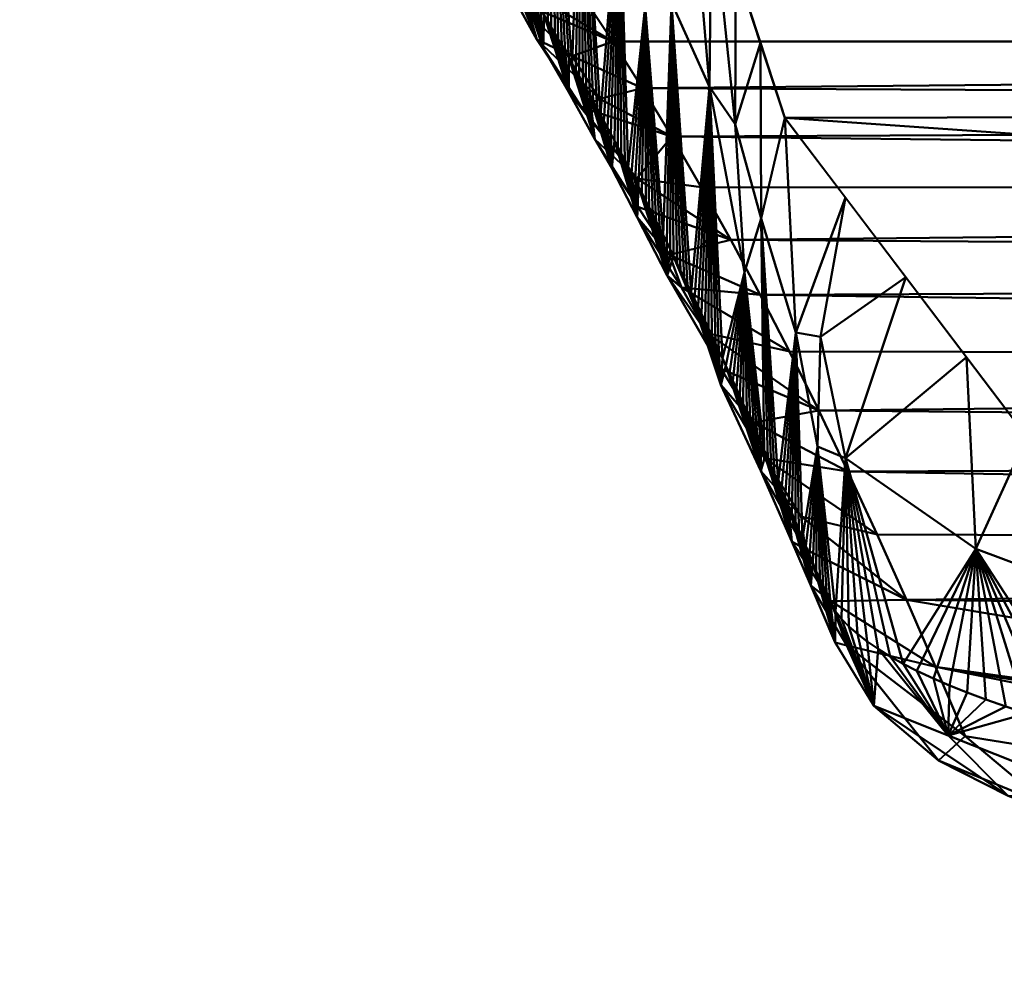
# Model space of a CAD drawing. Header units: millimetres. Extents: x -206 to 106, y -146 to 122.
# Tile 10 of 117: x -23 to -16, y -146 to -139. Entities that reach past the tile are written whole.
import ezdxf

# ---------------------------------------------------------------- set-up
doc = ezdxf.new("R2010")
doc.units = ezdxf.units.MM
doc.layers.add('A-GENM', color=13, linetype='Continuous', lineweight=30)

# ---------------------------------------------------------------- blocks, each defined once
blk = doc.blocks.new('MODEL - MODEL-3625-View 1')
at = {"layer": 'A-GENM', "lineweight": 40}
mesh = blk.add_polyface(dxfattribs=at)
corners = [(21.0471, -130.9147, -34.5946), (20.311, -132.2529, -43.0945), (19.5785, -133.8263, -51.5543), (18.8493, -135.6034, -59.9739), (18.1242, -137.5881, -68.3474), (17.4032, -139.7858, -76.6736), (15.7029, -142.1607, -84.8125), (8.6573, -143.6631, -89.5888), (0, -143.7024, -89.7103), (-8.6828, -143.6618, -89.5847), (-15.5924, -142.2165, -84.9949), (-17.3812, -139.8564, -76.9273), (-18.1061, -137.6404, -68.556), (-18.8357, -135.6387, -60.1313), (-19.5693, -133.8472, -51.6597), (-20.3065, -132.2621, -43.1474), (-21.0473, -130.9147, -34.5946)]
mesh.append_faces([[corners[k] for k in face] for face in [(10, 8, 9)]], dxfattribs={"vtx0": -1})
mesh.append_faces([[corners[k] for k in face] for face in [(15, 2, 14), (12, 5, 11)]], dxfattribs={"vtx0": -1, "vtx1": -1})
mesh.append_faces([[corners[k] for k in face] for face in [(8, 10, 6)]], dxfattribs={"vtx0": -1, "vtx1": -1, "vtx2": -1})
mesh.append_faces([[corners[k] for k in face] for face in [(12, 4, 5), (4, 12, 13)]], dxfattribs={"vtx0": -1, "vtx2": -1})
mesh.append_faces([[corners[k] for k in face] for face in [(0, 1, 16), (7, 8, 6)]], dxfattribs={"vtx1": -1})
mesh.append_faces([[corners[k] for k in face] for face in [(2, 3, 14), (1, 2, 15), (15, 16, 1), (13, 14, 3), (3, 4, 13), (5, 6, 11), (10, 11, 6)]], dxfattribs={"vtx1": -1, "vtx2": -1})
mesh = blk.add_polyface(dxfattribs=at)
corners = [(-19.8495, -134.5666, -48.4241), (-19.9379, -133.0547, -47.4035), (-19.7536, -133.4509, -49.5316), (-19.8074, -136.1492, -48.9104), (-19.835, -138.0229, -48.5922), (-19.8609, -137.9845, -48.2922), (-19.757, -138.1393, -49.492), (-19.783, -138.1003, -49.1921), (-19.6791, -138.2577, -50.3915), (-19.5859, -136.1085, -51.4678), (-19.7051, -138.218, -50.0917), (-19.7311, -138.1785, -49.7918), (-19.5753, -138.4186, -51.5905), (-19.6013, -138.378, -51.2908), (-18.8887, -137.5254, -59.52), (-19.0966, -137.5458, -57.119), (-19.1139, -136.1295, -56.919), (-19.5494, -138.4594, -51.8901), (-19.5234, -138.5004, -52.1898), (-19.4975, -138.5416, -52.4894), (-19.4715, -138.583, -52.789), (-19.2641, -138.9225, -55.1845), (-19.3015, -136.6119, -54.7529), (-19.2382, -138.9659, -55.4838), (-19.3419, -138.7935, -54.2864), (-19.3678, -138.751, -53.987), (-19.3159, -138.8363, -54.5858), (-19.29, -138.8793, -54.8852), (-19.3937, -138.7087, -53.6875), (-19.1863, -139.0534, -56.0823), (-19.2123, -139.0095, -55.7831), (-19.3859, -134.2951, -53.7776), (-19.1345, -139.1417, -56.6807), (-19.1604, -139.0974, -56.3815), (-19.0568, -139.2759, -57.5781), (-19.0827, -139.231, -57.279), (-19.1086, -139.1862, -56.9799), (-19.809, -138.0615, -48.8921), (-19.005, -139.3665, -58.1761), (-19.0309, -139.3211, -57.8771), (-19.4197, -138.6666, -53.3881), (-18.6056, -138.0668, -62.7888), (-18.7443, -139.8361, -61.1872), (-18.8357, -135.6387, -60.1313), (-18.6533, -136.1391, -62.2375), (-18.3818, -137.9032, -65.3731), (-18.4709, -136.6395, -64.3437), (-18.4138, -139.0317, -65.0042), (-19.0191, -135.1908, -58.0134), (-19.5693, -133.8472, -51.6597), (-19.2025, -134.7429, -55.8955), (-19.4456, -138.6247, -53.0885), (-18.2204, -139.0038, -67.2369), (-18.1062, -137.6404, -68.556), (-17.939, -139.6291, -70.4867), (-18.2886, -137.1399, -66.4498), (-19.6532, -138.2976, -50.6913), (-19.6272, -138.3377, -50.991), (-18.9533, -139.4579, -58.774), (-17.925, -138.1944, -70.6489)]
mesh.append_faces([[corners[k] for k in face] for face in [(6, 3, 11), (12, 9, 17), (19, 9, 20), (21, 22, 23), (26, 22, 27), (24, 22, 26), (27, 22, 21), (4, 3, 37), (32, 15, 36), (31, 9, 49), (51, 22, 40), (37, 3, 7), (56, 9, 57)]], dxfattribs={"vtx0": -1, "vtx1": -1})
mesh.append_faces([[corners[k] for k in face] for face in [(8, 3, 9), (14, 15, 16), (22, 15, 23), (9, 31, 22), (9, 0, 2), (41, 42, 14), (45, 41, 46), (41, 45, 47), (14, 16, 48), (43, 41, 14), (52, 53, 54), (9, 22, 51), (9, 3, 0), (22, 16, 15), (14, 58, 15), (52, 45, 55), (22, 50, 16), (45, 52, 47)]], dxfattribs={"vtx0": -1, "vtx1": -1, "vtx2": -1})
mesh.append_faces([[corners[k] for k in face] for face in [(0, 1, 2), (3, 4, 5), (3, 8, 10), (9, 12, 13), (9, 18, 17), (9, 19, 18), (22, 24, 25), (15, 32, 33), (15, 39, 34), (41, 43, 44), (45, 46, 55), (16, 50, 48), (54, 53, 59)]], dxfattribs={"vtx0": -1, "vtx2": -1})
mesh.append_faces([[corners[k] for k in face] for face in [(6, 7, 3), (10, 11, 3), (25, 28, 22), (29, 30, 15), (30, 23, 15), (34, 35, 15), (35, 36, 15), (33, 29, 15), (38, 39, 15), (28, 40, 22), (31, 50, 22), (2, 49, 9), (48, 43, 14), (51, 20, 9), (56, 8, 9), (13, 57, 9), (55, 53, 52), (44, 46, 41)]], dxfattribs={"vtx1": -1, "vtx2": -1})
mesh = blk.add_polyface(dxfattribs=at)
corners = [(23.0389, -135.69, 0.0072), (19.9376, -135.7394, 11.4814), (11.5074, -135.9782, 19.8753), (0, -136.1085, 22.9476), (-11.5074, -135.9782, 19.8754), (-19.9376, -135.7394, 11.4813), (-23.0389, -135.69, 0.0072), (-22.8189, -135.7222, -2.5268), (-22.599, -135.77, -5.0606), (-22.3791, -135.8334, -7.5941), (-22.1592, -135.9124, -10.1271), (-21.9393, -136.0071, -12.6595), (-21.7196, -136.1173, -15.1914), (-21.4998, -136.2431, -17.7225), (-21.2802, -136.3845, -20.2528), (-21.0606, -136.5415, -22.7822), (-20.8412, -136.714, -25.3106), (-20.6218, -136.9021, -27.8379), (-20.4025, -137.1058, -30.364), (-20.1833, -137.325, -32.8888), (-19.9643, -137.5598, -35.4122), (-19.7454, -137.8101, -37.9341), (-19.5266, -138.0759, -40.4545), (-19.3079, -138.3572, -42.9731), (-19.0894, -138.6541, -45.49), (-18.8711, -138.9664, -48.0051), (-18.653, -139.2943, -50.5182), (-18.435, -139.6376, -53.0292), (-18.2172, -139.9963, -55.5381), (-17.9996, -140.3705, -58.0448), (-17.7822, -140.7602, -60.5491), (-17.565, -141.1653, -63.051), (-17.3481, -141.5857, -65.5503), (-17.1313, -142.0216, -68.0471), (-16.9148, -142.4728, -70.5411), (-16.6986, -142.9394, -73.0324), (-16.4826, -143.4213, -75.5207), (-16.2668, -143.9185, -78.006), (-16.0491, -144.431, -80.4881), (-15.4374, -144.9434, -82.8955), (-14.183, -145.4147, -85.0501), (-12.3719, -145.8032, -86.7859), (-10.1358, -146.0706, -87.9604), (-7.6493, -146.1875, -88.469), (-5.0998, -146.1913, -88.4857), (-2.5499, -146.1913, -88.4856), (0, -146.1913, -88.4857), (3.923, -146.1914, -88.4858), (7.845, -146.1843, -88.4551), (11.5536, -145.9223, -87.3108), (14.4148, -145.3465, -84.7418), (15.9326, -144.5905, -81.2452), (16.3166, -143.8024, -77.4327), (16.6487, -143.0492, -73.6068), (16.9814, -142.3323, -69.774), (17.3147, -141.6518, -65.9346), (17.6486, -141.0076, -62.089), (17.9829, -140.4, -58.2375), (18.3177, -139.8288, -54.3804), (18.653, -139.2943, -50.5182), (18.9887, -138.7963, -46.651), (19.3247, -138.335, -42.7794), (19.6612, -137.9105, -38.9036), (19.998, -137.5226, -35.024), (20.335, -137.1716, -31.141), (20.6724, -136.8573, -27.2548), (21.01, -136.5799, -23.3658), (21.3478, -136.3393, -19.4743), (21.6858, -136.1356, -15.5808), (22.0239, -135.9688, -11.6856), (22.3621, -135.8389, -7.7889), (22.7005, -135.746, -3.8912)]
mesh.append_faces([[corners[k] for k in face] for face in [(43, 41, 42), (50, 48, 49)]], dxfattribs={"vtx0": -1})
mesh.append_faces([[corners[k] for k in face] for face in [(10, 70, 9), (13, 68, 12), (1, 5, 0), (71, 8, 70), (70, 10, 69), (62, 22, 61), (63, 21, 62), (61, 24, 60), (67, 14, 66), (65, 18, 64), (64, 19, 63), (23, 61, 22), (55, 33, 54), (53, 36, 52), (60, 25, 59), (58, 28, 57), (57, 30, 56), (56, 31, 55), (48, 50, 47), (52, 47, 51), (25, 60, 24)]], dxfattribs={"vtx0": -1, "vtx1": -1})
mesh.append_faces([[corners[k] for k in face] for face in [(46, 52, 36)]], dxfattribs={"vtx0": -1, "vtx1": -1, "vtx2": -1})
mesh.append_faces([[corners[k] for k in face] for face in [(71, 7, 8), (0, 6, 7), (68, 11, 12), (69, 10, 11), (67, 13, 14), (66, 15, 16), (66, 14, 15), (65, 17, 18), (63, 20, 21), (63, 19, 20), (64, 18, 19), (65, 16, 17), (62, 21, 22), (2, 4, 5), (7, 71, 0), (16, 65, 66), (59, 25, 26), (58, 27, 28), (59, 26, 27), (57, 29, 30), (55, 32, 33), (55, 31, 32), (56, 30, 31), (57, 28, 29), (53, 34, 35), (46, 36, 37), (53, 35, 36), (44, 38, 39), (43, 40, 41), (34, 53, 54), (27, 58, 59), (40, 43, 44)]], dxfattribs={"vtx0": -1, "vtx2": -1})
mesh.append_faces([[corners[k] for k in face] for face in [(3, 4, 2)]], dxfattribs={"vtx1": -1})
mesh.append_faces([[corners[k] for k in face] for face in [(5, 6, 0), (8, 9, 70), (1, 2, 5), (68, 69, 11), (23, 24, 61), (67, 68, 13), (39, 40, 44), (37, 38, 44), (33, 34, 54), (45, 46, 37), (46, 47, 52), (50, 51, 47), (44, 45, 37)]], dxfattribs={"vtx1": -1, "vtx2": -1})
mesh = blk.add_polyface(dxfattribs=at)
corners = [(-19.0966, -137.5458, -57.119), (-18.9791, -139.4121, -58.4751), (-19.005, -139.3665, -58.1761), (-18.8756, -139.5967, -59.6707), (-18.9015, -139.5502, -59.3718), (-18.8887, -137.5254, -59.52), (-18.9274, -139.504, -59.0729), (-18.7698, -139.7891, -60.8928), (-18.798, -139.7375, -60.567), (-18.7443, -139.8361, -61.1872), (-18.8239, -139.6903, -60.2683), (-18.6056, -138.0668, -62.7888), (-18.6933, -139.9305, -61.776), (-18.7188, -139.8832, -61.4816), (-17.7483, -139.9054, -72.6881), (-17.5564, -140.6029, -74.9048), (-17.6804, -140.9978, -73.4729), (-18.6423, -140.0259, -62.3646), (-18.6678, -139.9781, -62.0703), (-17.925, -138.1944, -70.6489), (-17.7437, -138.7484, -72.7417), (-18.8497, -139.6434, -59.9695), (-18.5659, -140.1705, -63.2473), (-18.5914, -140.1221, -62.9531), (-18.5404, -140.2191, -63.5414), (-18.4138, -139.0317, -65.0042), (-18.6168, -140.0739, -62.6588), (-18.464, -140.3663, -64.4237), (-18.4895, -140.317, -64.1296), (-18.2812, -140.7263, -66.5344), (-18.307, -140.6748, -66.2364), (-18.3845, -140.5215, -65.3421), (-18.4103, -140.4709, -65.0439), (-18.4386, -140.4157, -64.7177), (-18.515, -140.2679, -63.8355), (-18.2038, -140.8822, -67.4283), (-18.2296, -140.83, -67.1304), (-18.2204, -139.0038, -67.2369), (-18.1523, -140.9872, -68.024), (-18.178, -140.9345, -67.7261), (-18.2554, -140.778, -66.8324), (-18.0749, -141.1463, -68.9173), (-18.1007, -141.093, -68.6195), (-18.1265, -141.04, -68.3218), (-17.939, -139.6291, -70.4867), (-18.3329, -140.6235, -65.9383), (-18.0233, -141.2535, -69.5126), (-17.9976, -141.3074, -69.8102), (-17.946, -141.4159, -70.4053), (-17.9718, -141.3615, -70.1077), (-18.0491, -141.1998, -69.2149), (-17.8688, -141.5803, -71.2976), (-17.8945, -141.5253, -71.0002), (-17.9203, -141.4705, -70.7028), (-17.843, -141.6355, -71.595), (-18.3587, -140.5724, -65.6402), (-17.74, -141.8586, -72.784), (-17.7658, -141.8025, -72.4868), (-17.6886, -141.9715, -73.3783), (-17.7143, -141.9149, -73.0812), (-17.7915, -141.7466, -72.1896), (-17.8173, -141.691, -71.8923), (-17.5625, -139.3024, -74.8345), (-18.9533, -139.4579, -58.774), (-17.6628, -142.0282, -73.6754)]
mesh.append_faces([[corners[k] for k in face] for face in [(10, 5, 8), (22, 11, 24), (40, 37, 36), (38, 37, 43), (46, 44, 47), (53, 44, 52), (51, 44, 54), (55, 25, 45), (31, 25, 55), (58, 16, 64), (33, 25, 32)]], dxfattribs={"vtx0": -1, "vtx1": -1})
mesh.append_faces([[corners[k] for k in face] for face in [(14, 15, 16), (24, 11, 25), (41, 37, 44), (44, 16, 54), (44, 14, 16), (19, 14, 44), (25, 37, 29)]], dxfattribs={"vtx0": -1, "vtx1": -1, "vtx2": -1})
mesh.append_faces([[corners[k] for k in face] for face in [(0, 1, 2), (5, 9, 7), (11, 12, 13), (11, 13, 9), (14, 19, 20), (5, 10, 21), (11, 22, 23), (11, 23, 26), (25, 27, 28), (25, 29, 30), (25, 31, 32), (11, 26, 17), (5, 21, 3), (37, 38, 39), (37, 39, 35), (37, 41, 42), (44, 46, 50), (44, 53, 48), (44, 50, 41), (16, 58, 59), (16, 59, 56), (16, 60, 61), (25, 34, 24), (0, 63, 1)]], dxfattribs={"vtx0": -1, "vtx2": -1})
mesh.append_faces([[corners[k] for k in face] for face in [(3, 4, 5), (4, 6, 5), (7, 8, 5), (17, 18, 11), (18, 12, 11), (33, 27, 25), (28, 34, 25), (35, 36, 37), (42, 43, 37), (30, 45, 25), (48, 49, 44), (49, 47, 44), (51, 52, 44), (56, 57, 16), (57, 60, 16), (20, 62, 14), (61, 54, 16), (40, 29, 37), (6, 63, 5)]], dxfattribs={"vtx1": -1, "vtx2": -1})
mesh = blk.add_polyface(dxfattribs=at)
corners = [(-18.9791, -139.6686, -57.3582), (-19.169, -139.3396, -55.2697), (-19.1604, -139.0974, -56.3815), (-19.1863, -139.0534, -56.0823), (-19.1345, -139.1417, -56.6807), (-19.3678, -138.751, -53.987), (-19.2147, -139.2791, -53.438), (-19.3937, -138.7087, -53.6875), (-19.4456, -138.6247, -53.0885), (-19.4197, -138.6666, -53.3881), (-19.2123, -139.0095, -55.7831), (-19.2382, -138.9659, -55.4838), (-19.2641, -138.9225, -55.1845), (-19.3159, -138.8363, -54.5858), (-19.29, -138.8793, -54.8852), (-19.3419, -138.7935, -54.2864), (-18.9791, -139.4121, -58.4751), (-19.005, -139.3665, -58.1761), (-19.0309, -139.3211, -57.8771), (-19.0568, -139.2759, -57.5781), (-19.0827, -139.231, -57.279), (-19.378, -138.9824, -50.4226), (-19.5494, -138.4594, -51.8901), (-18.8711, -138.9664, -48.0051), (-19.0894, -138.6541, -45.4901), (-19.6703, -138.5383, -46.8254), (-19.1086, -139.1862, -56.9799), (-19.3079, -138.3572, -42.9731), (-19.7544, -138.3781, -44.9895), (-18.653, -139.2943, -50.5182), (-18.9545, -139.4022, -52.0821), (-18.435, -139.6376, -53.0292), (-19.4859, -138.7916, -48.6234), (-19.4975, -138.5416, -52.4894), (-19.4715, -138.583, -52.789), (-19.5234, -138.5004, -52.1898), (-18.7522, -139.717, -54.2914), (-18.8834, -139.7814, -56.1028)]
mesh.append_faces([[corners[k] for k in face] for face in [(5, 6, 7), (10, 1, 11), (11, 1, 12), (16, 0, 17), (18, 0, 19), (19, 0, 20), (27, 28, 24), (29, 30, 31), (35, 6, 22), (26, 0, 4), (23, 32, 29)]], dxfattribs={"vtx0": -1, "vtx1": -1})
mesh.append_faces([[corners[k] for k in face] for face in [(0, 1, 2), (6, 21, 22), (23, 25, 32), (5, 1, 6), (6, 36, 30), (29, 21, 30), (6, 30, 21), (30, 36, 31), (29, 32, 21), (37, 6, 1), (36, 6, 37)]], dxfattribs={"vtx0": -1, "vtx1": -1, "vtx2": -1})
mesh.append_faces([[corners[k] for k in face] for face in [(1, 3, 2), (0, 2, 4), (6, 8, 9), (6, 9, 7), (1, 13, 14), (1, 15, 13), (1, 5, 15), (0, 18, 17), (6, 33, 34), (6, 35, 33), (6, 34, 8)]], dxfattribs={"vtx0": -1, "vtx2": -1})
mesh.append_faces([[corners[k] for k in face] for face in [(14, 12, 1), (10, 3, 1), (23, 24, 25), (26, 20, 0)]], dxfattribs={"vtx1": -1, "vtx2": -1})
mesh = blk.add_polyface(dxfattribs=at)
corners = [(-17.1491, -143.209, -79.608), (-17.14, -142.288, -79.7132), (-17.1235, -143.2704, -79.9042), (-17.3011, -141.4456, -77.853), (-17.1188, -141.4775, -79.9592), (-17.5625, -139.3024, -74.8345), (-17.3813, -139.8564, -76.9273), (-17.5564, -140.6029, -74.9048), (-16.0396, -141.6265, -82.978), (-16.9343, -142.3739, -81.5384), (-16.4869, -141.0365, -80.9611), (-17.6804, -140.9978, -73.4729), (-17.56, -142.2574, -74.8633), (-17.5857, -142.1998, -74.5664), (-17.5343, -142.3153, -75.1601), (-17.6114, -142.1424, -74.2694), (-17.5086, -142.3733, -75.457), (-17.4829, -142.4316, -75.7538), (-17.6371, -142.0852, -73.9724), (-17.4315, -142.5488, -76.3472), (-17.3801, -142.6669, -76.9405), (-17.4058, -142.6077, -76.6439), (-17.4572, -142.4901, -76.0505), (-15.5924, -142.2165, -84.9949), (-14.3914, -143.6329, -86.5568), (-15.9696, -143.0455, -84.3341), (-17.3288, -142.7858, -77.5336), (-17.3544, -142.7263, -77.2371), (-17.3031, -142.8456, -77.8301), (-17.2774, -142.9056, -78.1265), (-17.2517, -142.9658, -78.4229), (-17.1748, -143.1479, -79.3118), (-17.0073, -143.5071, -81.0892), (-17.0442, -143.4509, -80.792), (-17.0979, -143.3319, -80.2003), (-17.0722, -143.3935, -80.4962), (-17.2004, -143.087, -79.0156), (-16.9074, -143.6188, -81.6775), (-16.9617, -143.563, -81.3841), (-16.8444, -143.6745, -81.9691), (-16.7726, -143.73, -82.2588), (-16.6923, -143.7852, -82.5463), (-16.6033, -143.8401, -82.8313), (-16.5059, -143.8946, -83.1135), (-16.1635, -144.0556, -83.9416), (-16.2814, -144.0045, -83.6792), (-16.033, -144.1082, -84.2105), (-15.7479, -144.2115, -84.7364), (-15.8944, -144.1602, -84.4755), (-17.2261, -143.0263, -78.7193), (-15.5936, -144.2621, -84.9929), (-15.4317, -144.312, -85.2447), (-15.2622, -144.3609, -85.4917), (-15.0852, -144.4091, -85.7336), (-14.9011, -144.4562, -85.9702), (-16.406, -143.9459, -83.3779), (-17.7483, -139.9054, -72.6881), (-16.9341, -140.4464, -78.9442), (-17.6628, -142.0282, -73.6754)]
mesh.append_faces([[corners[k] for k in face] for face in [(0, 1, 2), (8, 9, 10), (12, 11, 14), (16, 7, 17), (14, 7, 16), (18, 11, 15), (20, 3, 27), (34, 1, 35), (40, 9, 41), (41, 9, 42), (42, 9, 43), (49, 1, 36), (46, 25, 48), (51, 25, 52), (30, 1, 49), (10, 4, 57), (32, 9, 38)]], dxfattribs={"vtx0": -1, "vtx1": -1})
mesh.append_faces([[corners[k] for k in face] for face in [(3, 4, 1), (3, 19, 7), (23, 24, 25), (9, 4, 10), (1, 9, 32), (4, 9, 1), (3, 7, 6), (1, 30, 3), (25, 24, 53), (56, 5, 7), (43, 9, 25), (11, 7, 14), (4, 3, 57), (9, 8, 25)]], dxfattribs={"vtx0": -1, "vtx1": -1, "vtx2": -1})
mesh.append_faces([[corners[k] for k in face] for face in [(11, 12, 13), (3, 21, 19), (3, 28, 26), (3, 29, 28), (3, 30, 29), (1, 0, 31), (1, 34, 2), (1, 33, 35), (9, 37, 38), (25, 44, 45), (25, 46, 44), (25, 47, 48), (25, 51, 50), (25, 53, 52), (24, 54, 53), (3, 6, 57), (11, 18, 58), (25, 55, 43)]], dxfattribs={"vtx0": -1, "vtx2": -1})
mesh.append_faces([[corners[k] for k in face] for face in [(5, 6, 7), (13, 15, 11), (20, 21, 3), (19, 22, 7), (26, 27, 3), (22, 17, 7), (32, 33, 1), (31, 36, 1), (39, 37, 9), (40, 39, 9), (50, 47, 25), (45, 55, 25), (8, 23, 25)]], dxfattribs={"vtx1": -1, "vtx2": -1})
mesh = blk.add_polyface(dxfattribs=at)
corners = [(-18.9791, -139.6686, -57.3582), (-18.4764, -140.3074, -58.6287), (-18.8834, -139.7814, -56.1028), (-18.6597, -140.2304, -61.2688), (-18.6423, -140.0259, -62.3646), (-18.4733, -140.5926, -63.0175), (-18.6678, -139.9781, -62.0703), (-18.7855, -140.0151, -59.4436), (-18.8239, -139.6903, -60.2683), (-18.7698, -139.7891, -60.8928), (-18.7443, -139.8361, -61.1872), (-18.6933, -139.9305, -61.776), (-18.7188, -139.8832, -61.4816), (-18.4895, -140.317, -64.1296), (-18.515, -140.2679, -63.8355), (-18.5404, -140.2191, -63.5414), (-18.5659, -140.1705, -63.2473), (-18.5914, -140.1221, -62.9531), (-18.6168, -140.0739, -62.6588), (-18.9791, -139.4121, -58.4751), (-18.9533, -139.4579, -58.774), (-18.798, -139.7375, -60.567), (-18.8497, -139.6434, -59.9695), (-18.8756, -139.5967, -59.6707), (-18.9015, -139.5502, -59.3718), (-19.169, -139.3396, -55.2697), (-18.9274, -139.504, -59.0729), (-18.2172, -139.9964, -55.5381), (-18.435, -139.6376, -53.0292), (-18.7522, -139.717, -54.2914), (-18.464, -140.3663, -64.4237), (-18.4693, -140.5158, -60.9029), (-17.7822, -140.7602, -60.5491), (-17.9996, -140.3706, -58.0448), (-18.4386, -140.4157, -64.7177), (-18.2505, -141.0233, -65.7081)]
mesh.append_faces([[corners[k] for k in face] for face in [(6, 3, 11), (11, 3, 12), (13, 5, 14), (14, 5, 15), (16, 5, 17), (8, 7, 22), (27, 1, 33)]], dxfattribs={"vtx0": -1, "vtx1": -1})
mesh.append_faces([[corners[k] for k in face] for face in [(0, 1, 2), (3, 4, 5), (3, 7, 8), (0, 2, 25), (7, 3, 31), (0, 19, 7), (0, 7, 1), (27, 2, 1), (7, 31, 1), (5, 31, 3), (27, 29, 2), (32, 1, 31)]], dxfattribs={"vtx0": -1, "vtx1": -1, "vtx2": -1})
mesh.append_faces([[corners[k] for k in face] for face in [(3, 9, 10), (5, 18, 17), (5, 16, 15), (5, 4, 18), (7, 19, 20), (3, 8, 21), (7, 23, 22), (7, 24, 23), (1, 32, 33), (7, 20, 26), (3, 10, 12)]], dxfattribs={"vtx0": -1, "vtx2": -1})
mesh.append_faces([[corners[k] for k in face] for face in [(6, 4, 3), (26, 24, 7), (21, 9, 3), (27, 28, 29), (13, 30, 5), (30, 34, 35)]], dxfattribs={"vtx1": -1, "vtx2": -1})
mesh = blk.add_polyface(dxfattribs=at)
corners = [(-17.8527, -141.7147, -68.0237), (-18.1522, -140.9872, -68.024), (-18.1265, -141.04, -68.3218), (-18.178, -140.9345, -67.7261), (-18.2038, -140.8822, -67.4283), (-18.2505, -141.0233, -65.7081), (-17.8552, -141.8318, -70.1666), (-18.1007, -141.093, -68.6195), (-17.946, -141.4159, -70.4053), (-17.9203, -141.4705, -70.7028), (-17.9718, -141.3615, -70.1077), (-17.9976, -141.3074, -69.8102), (-18.0233, -141.2535, -69.5126), (-18.0491, -141.1998, -69.2149), (-18.0749, -141.1463, -68.9173), (-17.3481, -141.5857, -65.5504), (-18.1451, -141.1114, -64.4229), (-17.9548, -141.4494, -66.221), (-18.4386, -140.4157, -64.7177), (-18.4103, -140.4709, -65.0439), (-18.4733, -140.5926, -63.0175), (-18.464, -140.3663, -64.4237), (-18.3845, -140.5215, -65.3421), (-18.2296, -140.83, -67.1304), (-18.2554, -140.778, -66.8324), (-18.2812, -140.7263, -66.5344), (-18.3329, -140.6235, -65.9383), (-18.307, -140.6748, -66.2364), (-18.3587, -140.5724, -65.6402), (-17.7822, -140.7602, -60.5491), (-18.2353, -140.8705, -62.6346), (-17.565, -141.1653, -63.051), (-17.8688, -141.5803, -71.2976), (-17.843, -141.6355, -71.595), (-17.8945, -141.5253, -71.0002), (-18.4693, -140.5158, -60.9029)]
mesh.append_faces([[corners[k] for k in face] for face in [(3, 0, 4), (10, 6, 11), (12, 6, 13), (13, 6, 14), (14, 6, 7), (23, 5, 24), (24, 5, 25), (29, 30, 31), (7, 0, 2), (25, 5, 27)]], dxfattribs={"vtx0": -1, "vtx1": -1})
mesh.append_faces([[corners[k] for k in face] for face in [(4, 0, 5), (6, 0, 7), (15, 16, 17), (5, 20, 21), (20, 5, 16), (17, 5, 0), (35, 20, 30), (16, 31, 30), (16, 5, 17), (30, 20, 16), (35, 30, 29)]], dxfattribs={"vtx0": -1, "vtx1": -1, "vtx2": -1})
mesh.append_faces([[corners[k] for k in face] for face in [(0, 1, 2), (6, 8, 9), (5, 18, 19), (5, 26, 27), (5, 28, 26), (5, 22, 28), (5, 23, 4), (6, 32, 33), (6, 34, 32)]], dxfattribs={"vtx0": -1, "vtx2": -1})
mesh.append_faces([[corners[k] for k in face] for face in [(3, 1, 0), (12, 11, 6), (19, 22, 5), (10, 8, 6), (9, 34, 6), (15, 31, 16)]], dxfattribs={"vtx1": -1, "vtx2": -1})
mesh = blk.add_polyface(dxfattribs=at)
corners = [(-17.2598, -142.8062, -73.3458), (-17.5588, -142.4689, -73.4271), (-17.2325, -143.0464, -75.1462), (-17.5328, -142.3741, -71.5853), (-16.9148, -142.4728, -70.5411), (-17.611, -142.1095, -69.7772), (-17.4829, -142.4316, -75.7538), (-17.329, -142.9912, -76.4057), (-17.5086, -142.3733, -75.457), (-17.5343, -142.3153, -75.1601), (-17.56, -142.2574, -74.8633), (-17.5857, -142.1998, -74.5664), (-17.6114, -142.1424, -74.2694), (-17.3287, -142.7858, -77.5336), (-17.3031, -142.8456, -77.8301), (-17.1894, -143.3152, -78.1911), (-17.3801, -142.6669, -76.9405), (-17.3544, -142.7263, -77.2371), (-17.4058, -142.6077, -76.6439), (-17.4315, -142.5488, -76.3472), (-17.4572, -142.4901, -76.0505), (-17.8552, -141.8318, -70.1666), (-17.8173, -141.691, -71.8923), (-17.843, -141.6355, -71.595), (-17.6371, -142.0852, -73.9724), (-17.6628, -142.0282, -73.6754), (-17.6886, -141.9715, -73.3783), (-17.74, -141.8586, -72.784), (-17.7143, -141.9149, -73.0812), (-17.7658, -141.8025, -72.4868), (-17.7915, -141.7466, -72.1896), (-17.2774, -142.9056, -78.1265), (-17.2517, -142.9658, -78.4229), (-17.1313, -142.0216, -68.0471), (-17.8527, -141.7147, -68.0237), (-17.9548, -141.4494, -66.221), (-17.3481, -141.5857, -65.5504)]
mesh.append_faces([[corners[k] for k in face] for face in [(6, 7, 8), (8, 7, 9), (10, 1, 11), (11, 1, 12), (9, 7, 10), (18, 7, 19), (19, 7, 20), (20, 7, 6), (24, 1, 25), (25, 1, 26), (31, 15, 14)]], dxfattribs={"vtx0": -1, "vtx1": -1})
mesh.append_faces([[corners[k] for k in face] for face in [(0, 1, 2), (3, 4, 5), (1, 21, 22), (7, 1, 10), (7, 2, 1), (3, 1, 0), (7, 17, 15), (5, 21, 3), (33, 34, 5), (5, 34, 21), (33, 35, 34), (3, 21, 1)]], dxfattribs={"vtx0": -1, "vtx1": -1, "vtx2": -1})
mesh.append_faces([[corners[k] for k in face] for face in [(7, 16, 17), (7, 18, 16), (1, 27, 28), (1, 29, 27), (1, 30, 29), (1, 24, 12), (15, 31, 32), (15, 17, 13), (1, 22, 30), (35, 33, 36)]], dxfattribs={"vtx0": -1, "vtx2": -1})
mesh.append_faces([[corners[k] for k in face] for face in [(13, 14, 15), (23, 22, 21), (28, 26, 1)]], dxfattribs={"vtx1": -1, "vtx2": -1})
mesh = blk.add_polyface(dxfattribs=at)
corners = [(-16.9234, -143.759, -78.6985), (-16.2461, -144.6114, -81.8353), (-16.0491, -144.431, -80.4881), (-16.6923, -143.7852, -82.5463), (-16.1735, -144.4258, -83.7027), (-16.7243, -144.2049, -81.6722), (-17.0099, -143.7369, -79.9174), (-17.1894, -143.3152, -78.1911), (-16.8444, -143.6745, -81.9691), (-16.9074, -143.6188, -81.6775), (-17.1235, -143.2704, -79.9042), (-17.0979, -143.3319, -80.2003), (-16.7726, -143.73, -82.2588), (-16.9617, -143.563, -81.3841), (-17.0073, -143.5071, -81.0892), (-16.5059, -143.8946, -83.1135), (-16.6033, -143.8401, -82.8313), (-16.406, -143.9459, -83.3779), (-17.2261, -143.0263, -78.7193), (-17.2004, -143.087, -79.0156), (-17.2517, -142.9658, -78.4229), (-17.1748, -143.1479, -79.3118), (-17.0442, -143.4509, -80.792), (-17.0722, -143.3935, -80.4962), (-17.2325, -143.0464, -75.1462), (-17.329, -142.9912, -76.4057), (-17.0413, -143.4323, -76.9128), (-17.1491, -143.209, -79.608), (-16.4826, -143.4213, -75.5207), (-16.2668, -143.9185, -78.006), (-17.5328, -142.3741, -71.5853), (-16.6986, -142.9394, -73.0324), (-16.9148, -142.4728, -70.5411), (-17.2598, -142.8062, -73.3458), (-17.1313, -142.0216, -68.0471), (-17.611, -142.1095, -69.7772)]
mesh.append_faces([[corners[k] for k in face] for face in [(8, 5, 9), (12, 5, 8), (9, 5, 13), (15, 4, 16), (18, 7, 20), (21, 7, 19), (22, 6, 23), (14, 6, 22), (28, 26, 29), (34, 35, 32), (23, 6, 11)]], dxfattribs={"vtx0": -1, "vtx1": -1})
mesh.append_faces([[corners[k] for k in face] for face in [(0, 1, 2), (3, 4, 5), (6, 0, 7), (24, 25, 26), (5, 0, 6), (14, 5, 6), (25, 7, 26), (5, 1, 0), (26, 28, 24), (28, 33, 24), (26, 7, 0), (31, 30, 33), (7, 21, 6), (0, 29, 26)]], dxfattribs={"vtx0": -1, "vtx1": -1, "vtx2": -1})
mesh.append_faces([[corners[k] for k in face] for face in [(6, 10, 11), (5, 14, 13), (5, 12, 3), (4, 3, 16), (7, 18, 19), (30, 31, 32), (0, 2, 29), (33, 28, 31), (6, 27, 10)]], dxfattribs={"vtx0": -1, "vtx2": -1})
mesh.append_faces([[corners[k] for k in face] for face in [(15, 17, 4), (21, 27, 6)]], dxfattribs={"vtx1": -1, "vtx2": -1})
mesh = blk.add_polyface(dxfattribs=at)
corners = [(-12.3719, -145.8032, -86.7859), (-14.3925, -145.3724, -85.7519), (-12.9337, -145.5722, -87.3891), (-13.1856, -144.7938, -87.6473), (-12.9437, -144.8303, -87.827), (-12.6964, -144.8655, -87.9994), (-12.4438, -144.8991, -88.1644), (-13.4219, -144.7559, -87.4605), (-14.0947, -144.6345, -86.8594), (-13.8766, -144.6762, -87.0664), (-14.94, -144.917, -85.7032), (-12.1862, -144.9313, -88.3217), (-11.9239, -144.9619, -88.4713), (-13.6523, -144.7167, -87.2668), (-16.1735, -144.4258, -83.7027), (-15.5937, -144.2621, -84.9929), (-14.2961, -144.5937, -86.6569), (-15.7479, -144.2115, -84.7364), (-15.8944, -144.1602, -84.4755), (-15.2622, -144.3609, -85.4917), (-15.4317, -144.312, -85.2447), (-14.901, -144.4562, -85.9702), (-15.0852, -144.4091, -85.7336), (-15.7301, -144.8705, -84.0605), (-14.5202, -144.5456, -86.4171), (-14.7097, -144.5024, -86.2013), (-14.183, -145.4147, -85.0501), (-15.4374, -144.9434, -82.8955), (-16.033, -144.1082, -84.2105), (-16.1635, -144.0556, -83.9416), (-16.2814, -144.0045, -83.6792), (-16.406, -143.9459, -83.3779), (-16.0491, -144.431, -80.4881), (-16.2461, -144.6114, -81.8353), (-16.7243, -144.2049, -81.6722)]
mesh.append_faces([[corners[k] for k in face] for face in [(11, 2, 6), (8, 10, 16), (17, 14, 18), (19, 10, 20), (21, 10, 22), (22, 10, 19), (16, 10, 24), (28, 14, 29), (30, 14, 31), (32, 33, 27), (5, 2, 4), (24, 10, 25)]], dxfattribs={"vtx0": -1, "vtx1": -1})
mesh.append_faces([[corners[k] for k in face] for face in [(0, 1, 2), (10, 13, 2), (10, 14, 15), (23, 14, 10), (1, 10, 2), (1, 23, 10), (23, 34, 14), (26, 23, 1), (23, 33, 34), (23, 27, 33)]], dxfattribs={"vtx0": -1, "vtx1": -1, "vtx2": -1})
mesh.append_faces([[corners[k] for k in face] for face in [(2, 3, 4), (2, 5, 6), (10, 9, 13), (14, 17, 15)]], dxfattribs={"vtx0": -1, "vtx2": -1})
mesh.append_faces([[corners[k] for k in face] for face in [(7, 3, 2), (8, 9, 10), (11, 12, 2), (13, 7, 2), (21, 25, 10), (0, 26, 1), (26, 27, 23), (28, 18, 14), (30, 29, 14), (15, 20, 10)]], dxfattribs={"vtx1": -1, "vtx2": -1})

msp = doc.modelspace()

# ---------------------------------------------------------------- block references
at = {"layer": 'A-GENM', "lineweight": 40}
msp.add_blockref('MODEL - MODEL-3625-View 1', (0, 0), dxfattribs=at)

doc.saveas('drawing.dxf')
